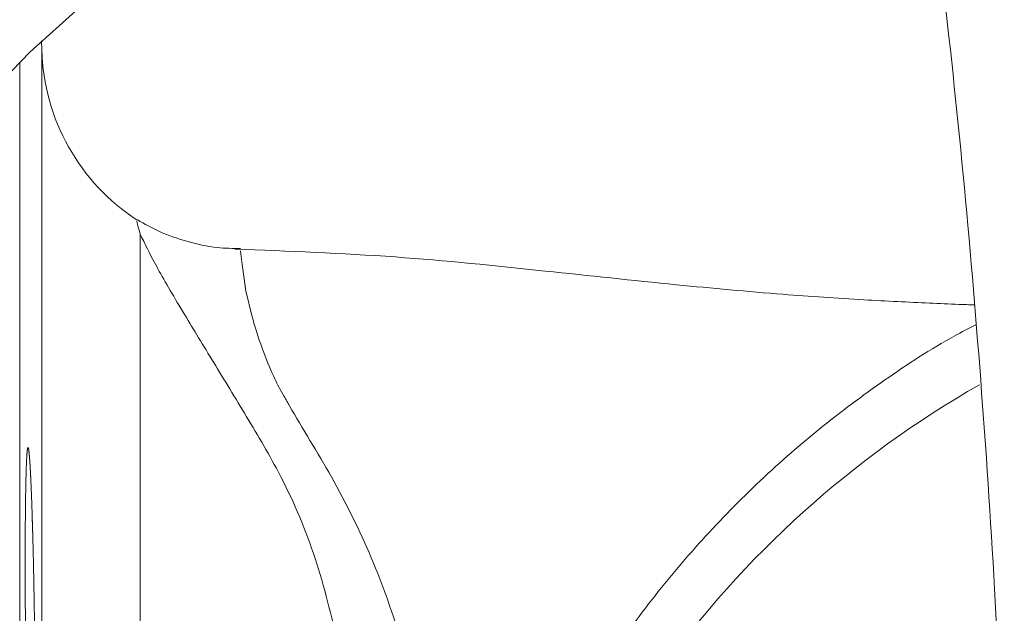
# Model space of a CAD drawing. Header units: millimetres. Extents: x -45 to 292, y 70 to 312.
# Tile 7 of 16: x 3 to 50, y 223 to 251. Entities that reach past the tile are written whole.
import ezdxf

# ---------------------------------------------------------------- set-up
doc = ezdxf.new("R2010")
doc.units = ezdxf.units.MM

msp = doc.modelspace()

# ---------------------------------------------------------------- linework, layer by layer
at = {"color": 7, "linetype": 'Continuous', "lineweight": 15}
for p, q in [((3.765, 249.538), (3.754, 249.971)), ((8.463, 240.74), (8.463, 206.125))]:
    msp.add_line(p, q, dxfattribs=at)
at = {"color": 8, "linetype": 'Continuous', "lineweight": 15}
for p, q in [((3.765, 208.531), (3.765, 249.538)), ((2.707, 248.961), (2.707, 208.932))]:
    msp.add_line(p, q, dxfattribs=at)
at = {"color": 7, "linetype": 'Continuous', "lineweight": 15, "flags": 128}
msp.add_lwpolyline([(-19.937, 206.296), (-18.72, 211.723), (-17.141, 217.05), (-15.208, 222.25), (-12.929, 227.299), (-10.317, 232.17), (-7.384, 236.842), (-4.143, 241.291), (-0.612, 245.496), (3.194, 249.436), (7.255, 253.092), (11.553, 256.447), (16.065, 259.483), (20.771, 262.188), (25.647, 264.546), (30.67, 266.548), (35.815, 268.182), (41.058, 269.442)], dxfattribs=at)
at = {"color": 8, "linetype": 'Continuous', "lineweight": 15, "flags": 128}
msp.add_lwpolyline([(13.243, 239.949), (13.258, 239.92), (13.326, 239.287), (13.508, 238.039), (13.811, 236.783), (13.811, 236.783), (13.811, 236.783)], dxfattribs=at)
at = {"color": 7, "linetype": 'Continuous', "lineweight": 15}
msp.add_arc((13.762, 249.799), 10, 181.5, 237.0531, dxfattribs=at)
at = {"color": 8, "linetype": 'Continuous', "lineweight": 15}
msp.add_arc((72.483, 191.563), 48.33, 119.6955, 168.7782, dxfattribs=at)
at = {"color": 7, "linetype": 'Continuous', "lineweight": 15}
for points, knots in [([(22.819, 286.333), (22.59, 286.265), (20.62, 285.678), (16.994, 284.286), (11.968, 282.143), (7.076, 279.682), (2.323, 276.948), (-2.273, 273.941), (-6.699, 270.671), (-10.94, 267.15), (-14.984, 263.388), (-18.816, 259.396), (-22.426, 255.188), (-25.801, 250.777), (-28.932, 246.177), (-31.807, 241.402), (-34.419, 236.467), (-36.758, 231.388), (-38.817, 226.181), (-40.59, 220.862), (-42.072, 215.449), (-43.256, 209.958), (-44.14, 204.407), (-44.721, 198.812), (-44.997, 193.193), (-44.967, 187.567), (-44.632, 181.951), (-43.991, 176.364), (-43.047, 170.822), (-41.804, 165.344), (-40.265, 159.947), (-38.434, 154.648), (-36.319, 149.464), (-33.925, 144.41), (-31.26, 139.504), (-28.332, 134.761), (-25.151, 130.196), (-21.727, 125.822), (-18.071, 121.655), (-14.194, 117.706), (-10.108, 113.99), (-5.827, 110.517), (-1.364, 107.298), (3.267, 104.344), (8.049, 101.661), (12.975, 99.273), (17.301, 97.425), (20.021, 96.496), (21.019, 96.155)], [0, 0, 0, 0, 0.002932, 0.025272, 0.047614, 0.069958, 0.092303, 0.114651, 0.137001, 0.159354, 0.181709, 0.204067, 0.226427, 0.248789, 0.271154, 0.293521, 0.315891, 0.338262, 0.360635, 0.38301, 0.405387, 0.427765, 0.450144, 0.472524, 0.494904, 0.517285, 0.539667, 0.562048, 0.58443, 0.606811, 0.629191, 0.65157, 0.673949, 0.696326, 0.718702, 0.741076, 0.763448, 0.785818, 0.808186, 0.830551, 0.852914, 0.875275, 0.897633, 0.919988, 0.942341, 0.964692, 0.98704, 1, 1, 1, 1]), ([(45.074, 265.783), (45.248, 264.641), (45.868, 260.545), (46.774, 253.137), (47.789, 243.613), (48.621, 233.813), (49.286, 223.981), (49.58, 217.362), (49.724, 214.129)], [0, 0, 0, 0, 0.0721963, 0.2589048, 0.4462451, 0.6337916, 0.8211172, 1, 1, 1, 1]), ([(8.463, 240.74), (8.462, 240.744), (8.392, 240.993), (8.295, 241.369), (8.302, 241.367), (8.305, 241.366)], [0, 0, 0, 0, 0.0075934, 0.5387404, 1, 1, 1, 1]), ([(13.248, 240.048), (12.881, 240.055), (12.014, 240.071), (10.7, 240.365), (9.414, 240.809), (8.667, 241.229), (8.333, 241.417)], [0, 0, 0, 0, 0.212821, 0.50284, 0.777429, 1, 1, 1, 1]), ([(48.289, 237.359), (48.046, 237.368), (47.331, 237.394), (46.111, 237.445), (44.598, 237.517), (42.269, 237.643), (38.755, 237.878), (33.686, 238.348), (27.524, 239.01), (20.498, 239.74), (15.534, 239.928), (12.973, 240.026)], [0, 0, 0, 0, 0.020971, 0.061497, 0.104939, 0.150925, 0.261152, 0.405806, 0.583542, 0.785071, 1, 1, 1, 1]), ([(13.811, 236.783), (13.912, 236.401), (14.039, 235.996), (14.338, 235.146), (14.511, 234.699), (14.7, 234.235)], [0, 0, 0, 0, 0.5, 0.5, 1, 1, 1, 1]), ([(48.37, 236.413), (48.03, 236.238), (46.525, 235.462), (44.002, 233.805), (40.83, 231.451), (37.858, 228.827), (35.09, 225.977), (32.548, 222.91), (30.245, 219.647), (28.196, 216.207), (26.417, 212.612), (24.905, 208.884), (23.716, 205.04), (23.018, 202.378), (22.804, 200.99), (22.795, 200.932)], [0, 0, 0, 0, 0.02574, 0.113861, 0.202001, 0.290158, 0.378336, 0.466533, 0.55475, 0.642985, 0.731238, 0.819508, 0.907791, 0.996088, 1, 1, 1, 1]), ([(14.7, 234.235), (14.758, 234.105), (14.82, 233.97), (14.952, 233.698), (15.021, 233.56), (15.168, 233.277), (15.246, 233.134), (15.412, 232.841), (15.5, 232.692), (15.594, 232.541)], [0, 0, 0, 0, 0.25, 0.25, 0.5, 0.5, 0.75, 0.75, 1, 1, 1, 1]), ([(3.269, 228.328), (3.298, 227.487), (3.313, 227.033), (3.333, 226.301), (3.34, 226.049), (3.352, 225.528), (3.359, 225.258), (3.376, 224.441), (3.387, 223.88), (3.406, 222.726), (3.414, 222.13), (3.427, 220.955), (3.432, 220.371), (3.437, 219.501), (3.439, 219.211), (3.44, 218.648), (3.441, 218.095), (3.44, 217.564), (3.439, 217.045), (3.437, 216.79), (3.432, 216.051), (3.427, 215.598), (3.417, 214.975), (3.414, 214.777), (3.406, 214.401), (3.401, 214.224), (3.387, 213.734), (3.376, 213.458), (3.359, 213.119), (3.352, 213.019), (3.34, 212.847), (3.333, 212.776), (3.313, 212.605), (3.298, 212.546), (3.269, 212.546), (3.253, 212.605), (3.23, 212.776), (3.223, 212.847), (3.207, 213.018), (3.2, 213.119), (3.176, 213.458), (3.161, 213.734), (3.132, 214.387), (3.118, 214.767), (3.091, 215.597), (3.078, 216.05), (3.06, 216.787), (3.054, 217.043), (3.043, 217.563), (3.032, 218.094), (3.023, 218.646), (3.014, 219.209), (3.009, 219.497), (2.998, 220.37), (2.991, 220.954), (2.983, 221.834), (2.981, 222.128), (2.977, 222.718), (2.975, 223.012), (2.971, 223.878), (2.969, 224.44), (2.969, 225.256), (2.97, 225.526), (2.971, 226.048), (2.972, 226.3), (2.976, 227.032), (2.98, 227.487), (2.991, 228.327), (2.998, 228.701), (3.009, 229.19), (3.013, 229.341), (3.022, 229.62), (3.027, 229.747), (3.042, 230.087), (3.053, 230.257), (3.077, 230.487), (3.09, 230.546), (3.118, 230.546), (3.132, 230.49), (3.154, 230.318), (3.161, 230.245), (3.176, 230.074), (3.184, 229.975), (3.207, 229.639), (3.222, 229.362), (3.253, 228.703), (3.269, 228.328), (3.298, 227.487)], [-0.03125, -0.03125, 0, 0, 0.03125, 0.03125, 0.046875, 0.046875, 0.0625, 0.0625, 0.09375, 0.09375, 0.125, 0.125, 0.15625, 0.15625, 0.171875, 0.171875, 0.1875, 0.203125, 0.203125, 0.21875, 0.21875, 0.25, 0.25, 0.265625, 0.265625, 0.28125, 0.28125, 0.3125, 0.3125, 0.328125, 0.328125, 0.34375, 0.34375, 0.375, 0.375, 0.40625, 0.40625, 0.421875, 0.421875, 0.4375, 0.4375, 0.46875, 0.46875, 0.5, 0.5, 0.53125, 0.53125, 0.546875, 0.546875, 0.5625, 0.578125, 0.578125, 0.59375, 0.59375, 0.625, 0.625, 0.640625, 0.640625, 0.65625, 0.65625, 0.6875, 0.6875, 0.703125, 0.703125, 0.71875, 0.71875, 0.75, 0.75, 0.78125, 0.78125, 0.796875, 0.796875, 0.8125, 0.8125, 0.84375, 0.84375, 0.875, 0.875, 0.90625, 0.90625, 0.921875, 0.921875, 0.9375, 0.9375, 0.96875, 0.96875, 1, 1, 1.03125, 1.03125])]:
    msp.add_open_spline(points, degree=3, knots=knots, dxfattribs=at)
at = {"color": 8, "linetype": 'Continuous', "lineweight": 15}
for points, knots in [([(21.856, 200.932), (21.844, 201.035), (21.614, 202.98), (20.971, 206.694), (19.946, 211.94), (18.825, 216.883), (17.87, 221.406), (16.845, 225.521), (15.284, 229.124), (13.42, 232.225), (11.851, 234.808), (10.374, 237.22), (9.102, 239.405), (8.681, 240.285), (8.463, 240.74)], [0, 0, 0, 0, 0.005609, 0.105259, 0.205212, 0.304786, 0.401234, 0.498056, 0.594366, 0.668565, 0.74284, 0.816764, 0.905053, 1, 1, 1, 1]), ([(15.594, 232.541), (15.594, 232.541), (16.198, 231.461), (17.705, 229.091), (19.574, 225.319), (21.015, 221.207), (22.24, 216.723), (23.384, 211.904), (24.001, 208.494), (24.307, 206.808)], [0, 0, 0, 0, 0.000002, 0.158042, 0.327208, 0.496788, 0.665727, 0.83462, 1, 1, 1, 1])]:
    msp.add_open_spline(points, degree=3, knots=knots, dxfattribs=at)

doc.saveas('drawing.dxf')
